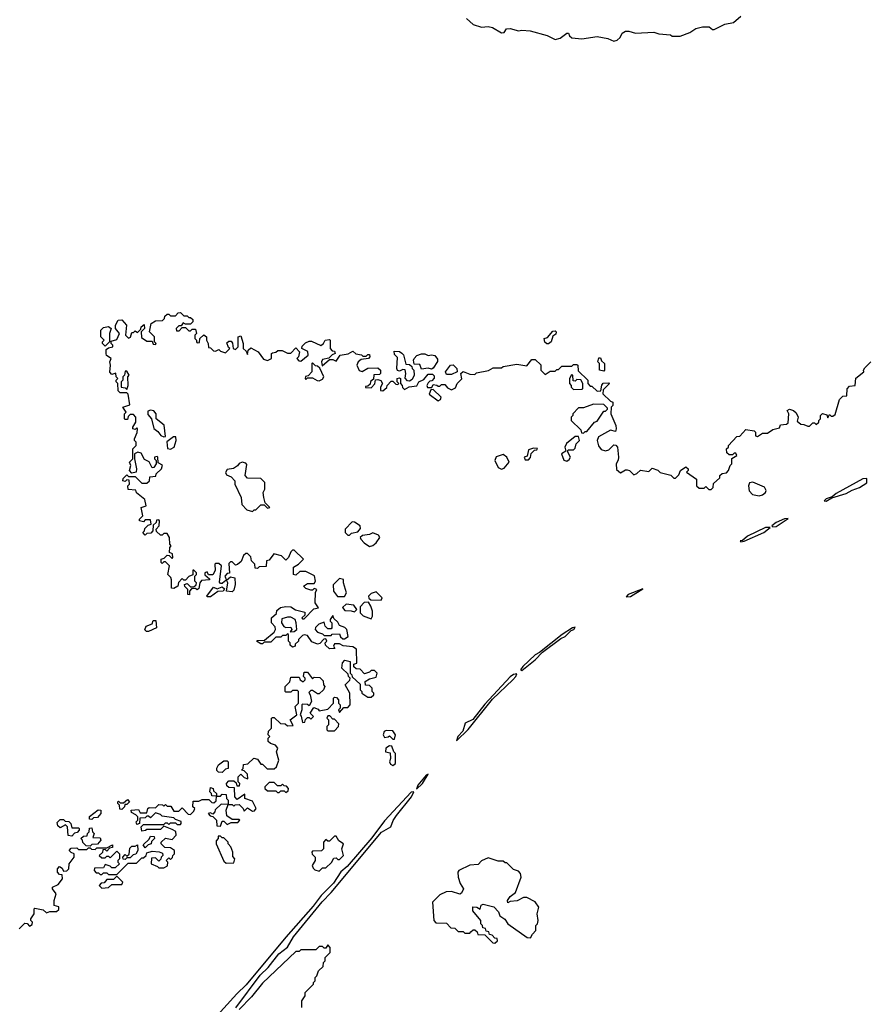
# Model space of a CAD drawing. Extents: x 2604950 to 2749250, y 940531 to 1028284.
# Tile 67 of 220: x 2634624 to 2639703, y 1000495 to 1006381. Entities that reach past the tile are written whole.
import ezdxf

# ---------------------------------------------------------------- set-up
doc = ezdxf.new("R2010")
doc.units = 0

msp = doc.modelspace()

# ---------------------------------------------------------------- linework, layer by layer
at = {"layer": '0CON05XD'}
for points in [[(2637295, 1006387.5), (2637335, 1006352.5), (2637385, 1006336.7), (2637425, 1006340), (2637450, 1006335), (2637505, 1006302.5), (2637520, 1006305), (2637533.3, 1006326.7), (2637555, 1006327.5), (2637605, 1006313.3), (2637625, 1006317.5), (2637675, 1006313.3), (2637776.4, 1006286.4), (2637825, 1006263.3), (2637855, 1006270), (2637895, 1006300), (2637905, 1006300), (2637910, 1006285), (2637925, 1006272.5), (2637985, 1006266.7), (2638075, 1006280), (2638139.3, 1006269.3), (2638175, 1006253.3), (2638195, 1006257.5), (2638212.5, 1006275), (2638225, 1006300), (2638245, 1006312.5), (2638265, 1006312.5), (2638305, 1006300), (2638415, 1006306.2), (2638445, 1006296.2), (2638515, 1006290), (2638525, 1006282.5), (2638573, 1006283), (2638630, 1006305), (2638665, 1006327.5), (2638705, 1006337.5), (2638745, 1006337.5), (2638765, 1006322.5), (2638775, 1006322.5), (2638840, 1006355), (2638890, 1006365), (2638935, 1006402.5)], [(2635848.3, 1003021.7), (2635835, 1003010), (2635825, 1003010), (2635818.3, 1003018.3), (2635830, 1003115), (2635815, 1003130), (2635795, 1003130), (2635790, 1003125), (2635791.7, 1003088.3), (2635778.3, 1003061.7), (2635751.7, 1003061.7), (2635745, 1003080), (2635730, 1003075), (2635731.7, 1003061.7), (2635758.3, 1003038.3), (2635758.3, 1003031.7), (2635711.7, 1003028.3), (2635700, 1003015), (2635695, 1002980), (2635685, 1002972.5), (2635675, 1002980), (2635651.7, 1002978.3), (2635640, 1002965), (2635638.3, 1002941.7), (2635630, 1002945), (2635630, 1002975), (2635611.7, 1002991.7), (2635610, 1003005), (2635625, 1003010), (2635645, 1002990), (2635665, 1002990), (2635678.3, 1003001.7), (2635680, 1003015), (2635670, 1003025), (2635670, 1003055), (2635680, 1003065), (2635680, 1003075), (2635665, 1003090), (2635660, 1003090), (2635658.3, 1003061.7), (2635635, 1003052.5), (2635615, 1003030), (2635605, 1003030), (2635595, 1003040), (2635573, 1003017), (2635570, 1002995), (2635545, 1002980), (2635531.7, 1002981.7), (2635531.7, 1003031.7), (2635527, 1003047), (2635510, 1003065), (2635520, 1003115), (2635495, 1003140), (2635485, 1003140), (2635475, 1003130), (2635470, 1003135), (2635470, 1003155), (2635488.3, 1003161.7), (2635505, 1003180), (2635518.3, 1003178.3), (2635535, 1003160), (2635540, 1003165), (2635538.3, 1003188.3), (2635520, 1003195), (2635522.5, 1003225), (2635530, 1003235), (2635522.5, 1003245), (2635520, 1003285), (2635505, 1003310), (2635485, 1003310), (2635475, 1003300), (2635465, 1003300), (2635441.7, 1003321.7), (2635440, 1003335), (2635457.5, 1003355), (2635460, 1003385), (2635455, 1003390), (2635441.7, 1003388.3), (2635440, 1003375), (2635421.7, 1003358.3), (2635420, 1003325), (2635408.3, 1003311.7), (2635385, 1003310), (2635375, 1003300), (2635360, 1003315), (2635370, 1003325), (2635371.7, 1003338.3), (2635391.7, 1003358.3), (2635410, 1003365), (2635405, 1003390), (2635375, 1003390), (2635365, 1003380), (2635340, 1003385), (2635340, 1003395), (2635360, 1003415), (2635350, 1003465), (2635380, 1003475), (2635371.7, 1003511.7), (2635321.7, 1003551.7), (2635318.3, 1003568.3), (2635271.7, 1003571.7), (2635270, 1003595), (2635280, 1003605), (2635278.3, 1003628.3), (2635265, 1003630), (2635255, 1003620), (2635240, 1003625), (2635241.7, 1003638.3), (2635265, 1003660), (2635275, 1003650), (2635315, 1003650), (2635355, 1003610), (2635385, 1003610), (2635400, 1003625), (2635401.7, 1003648.3), (2635438.3, 1003651.7), (2635440, 1003665), (2635472.5, 1003695), (2635477, 1003717), (2635451.7, 1003731.7), (2635450, 1003765), (2635445, 1003770), (2635430, 1003765), (2635430, 1003755), (2635440, 1003745), (2635440, 1003725), (2635426.4, 1003703.6), (2635415, 1003702.5), (2635398.3, 1003738.3), (2635370.7, 1003750.7), (2635349.3, 1003789.3), (2635330, 1003795), (2635310, 1003785), (2635310, 1003755), (2635322.5, 1003695), (2635320, 1003675), (2635295, 1003670), (2635280, 1003685), (2635287.5, 1003715), (2635280, 1003735), (2635300, 1003755), (2635300, 1003815), (2635320, 1003835), (2635320, 1003855), (2635310, 1003865), (2635310, 1003875), (2635326.4, 1003913.6), (2635327.5, 1003935), (2635325, 1003940), (2635315, 1003930), (2635300, 1003935), (2635300, 1003945), (2635317.5, 1003975), (2635317.5, 1004005), (2635305, 1004020), (2635285, 1004020), (2635271.7, 1004008.3), (2635268.3, 1003991.7), (2635255, 1003990), (2635250, 1003995), (2635250, 1004025), (2635260, 1004035), (2635240, 1004065), (2635281.7, 1004078.3), (2635271.7, 1004141.7), (2635265, 1004150), (2635225, 1004150), (2635213, 1004163), (2635210, 1004205), (2635200, 1004215), (2635200, 1004225), (2635210, 1004235), (2635200, 1004245), (2635198.3, 1004268.3), (2635175, 1004260), (2635163, 1004273), (2635167.5, 1004315), (2635162.5, 1004335), (2635170, 1004355), (2635143.3, 1004373.3), (2635140, 1004385), (2635141.7, 1004408.3), (2635155, 1004420), (2635180, 1004425), (2635180, 1004435), (2635170, 1004445), (2635171.7, 1004458.3), (2635205, 1004470), (2635220, 1004505), (2635197.5, 1004535), (2635197.5, 1004555), (2635212.5, 1004585), (2635235, 1004587.5), (2635262.5, 1004555), (2635257.5, 1004495), (2635275, 1004477.5), (2635286.7, 1004483.3), (2635295, 1004510), (2635305, 1004510), (2635315, 1004520), (2635328.3, 1004511.7), (2635348.3, 1004531.7), (2635350, 1004545), (2635368.3, 1004558.3), (2635370, 1004535), (2635350, 1004515), (2635351.7, 1004481.7), (2635385, 1004460), (2635415, 1004460), (2635421.7, 1004441.7), (2635435, 1004440), (2635440, 1004445), (2635430, 1004455), (2635430, 1004485), (2635400, 1004515), (2635410, 1004565), (2635435, 1004580), (2635478.3, 1004581.7), (2635490, 1004595), (2635491.7, 1004608.3), (2635505, 1004620), (2635515, 1004620), (2635525, 1004610), (2635555, 1004610), (2635571.7, 1004628.3), (2635585, 1004630), (2635605, 1004610), (2635625, 1004610), (2635635, 1004600), (2635645, 1004600), (2635658.3, 1004588.3), (2635660, 1004575), (2635645, 1004560), (2635615, 1004560), (2635601.7, 1004568.3), (2635588.3, 1004551.7), (2635575, 1004550), (2635560, 1004535), (2635561.7, 1004521.7), (2635578.3, 1004521.7), (2635595, 1004540), (2635615, 1004540), (2635635, 1004520), (2635645, 1004520), (2635655, 1004530), (2635675, 1004530), (2635680, 1004505), (2635670, 1004495), (2635670, 1004475), (2635680, 1004465), (2635680, 1004455), (2635685, 1004450), (2635698.3, 1004451.7), (2635700, 1004475), (2635725, 1004497.5), (2635740, 1004485), (2635740, 1004465), (2635750, 1004445), (2635751.7, 1004421.7), (2635765, 1004420), (2635781.7, 1004401.7), (2635795, 1004400), (2635815, 1004410), (2635825, 1004400), (2635855, 1004390), (2635880, 1004415), (2635871.7, 1004421.7), (2635861.7, 1004448.3), (2635875, 1004460), (2635888.3, 1004458.3), (2635897, 1004447), (2635900, 1004415), (2635915, 1004410), (2635930, 1004425), (2635930, 1004485), (2635945, 1004490), (2635960, 1004445), (2635960, 1004415), (2635978.3, 1004398.3), (2635985, 1004380), (2635990, 1004405), (2636005, 1004420), (2636050, 1004395), (2636081.7, 1004351.7), (2636105, 1004342.5), (2636130, 1004355), (2636130, 1004385), (2636135, 1004390), (2636155, 1004392.5), (2636167, 1004403), (2636193.6, 1004403.6), (2636225, 1004387.5), (2636245, 1004387.5), (2636275, 1004420), (2636297.5, 1004395), (2636290, 1004365), (2636280, 1004355), (2636291.7, 1004341.7), (2636305, 1004340), (2636347.5, 1004375), (2636346.4, 1004396.4), (2636310, 1004415), (2636311.7, 1004428.3), (2636331.7, 1004448.3), (2636355, 1004460), (2636369.3, 1004459.3), (2636425, 1004432.5), (2636440, 1004445), (2636450, 1004465), (2636475, 1004470), (2636480, 1004465), (2636480, 1004415), (2636491.7, 1004401.7), (2636505, 1004400), (2636510, 1004385), (2636491.7, 1004378.3), (2636471.7, 1004358.3), (2636435, 1004350), (2636427.5, 1004335), (2636432.5, 1004312.5), (2636475, 1004350), (2636495, 1004350), (2636515, 1004340), (2636540, 1004375), (2636587, 1004383), (2636615, 1004400), (2636633, 1004383), (2636667, 1004377), (2636675, 1004370), (2636695, 1004370), (2636705, 1004380), (2636715, 1004380), (2636717.5, 1004365), (2636710, 1004355), (2636665, 1004350), (2636647.5, 1004335), (2636640, 1004315), (2636653, 1004283), (2636671.7, 1004278.3), (2636705, 1004297.5), (2636765, 1004300), (2636780, 1004285), (2636780, 1004265), (2636775, 1004260), (2636741.7, 1004258.3), (2636738.3, 1004231.7), (2636721.7, 1004218.3), (2636718.3, 1004201.7), (2636705, 1004190), (2636691.7, 1004188.3), (2636691.7, 1004181.7), (2636725, 1004180), (2636747, 1004203), (2636751.7, 1004228.3), (2636765, 1004230), (2636783, 1004223), (2636792.5, 1004205), (2636780, 1004185), (2636780, 1004165), (2636795, 1004162.5), (2636818.3, 1004181.7), (2636820, 1004195), (2636845, 1004220), (2636855, 1004220), (2636871.7, 1004201.7), (2636885, 1004200), (2636890, 1004205), (2636880, 1004215), (2636880, 1004235), (2636895, 1004240), (2636900, 1004235), (2636900, 1004205), (2636910, 1004195), (2636911.7, 1004181.7), (2636925, 1004170), (2636953, 1004187), (2636997, 1004193), (2637010, 1004215), (2637039.3, 1004230.7), (2637065, 1004262.5), (2637091.7, 1004261.7), (2637101.7, 1004251.7), (2637101.7, 1004238.3), (2637088.3, 1004221.7), (2637075, 1004220), (2637065, 1004210), (2637057.5, 1004195), (2637061.7, 1004181.7), (2637088.3, 1004181.7), (2637095, 1004200), (2637117, 1004197), (2637125, 1004190), (2637135, 1004190), (2637145, 1004200), (2637165, 1004200), (2637180.7, 1004180.7), (2637205, 1004167.5), (2637230, 1004180), (2637240, 1004205), (2637267, 1004233), (2637260, 1004265), (2637275, 1004277.5), (2637315, 1004262.5), (2637345, 1004260), (2637355, 1004270), (2637427, 1004283), (2637455, 1004300), (2637505, 1004300), (2637515, 1004307.5), (2637595, 1004322.5), (2637655, 1004312.5), (2637685, 1004350), (2637705, 1004350), (2637738.3, 1004318.3), (2637740, 1004285), (2637765, 1004260), (2637795, 1004280), (2637825, 1004280), (2637835, 1004290), (2637845, 1004290), (2637865, 1004310), (2637925, 1004310), (2637935, 1004320), (2637955, 1004320), (2637960, 1004315), (2637961.7, 1004281.7), (2638020, 1004225), (2638020, 1004205), (2638035, 1004190), (2638045, 1004190), (2638075, 1004160), (2638098.3, 1004161.7), (2638103, 1004197), (2638111.7, 1004208.3), (2638145, 1004210), (2638150, 1004205), (2638111.7, 1004168.3), (2638110, 1004145), (2638155, 1004100), (2638170, 1004095), (2638170, 1004075), (2638160, 1004065), (2638157.5, 1004025), (2638187.5, 1003955), (2638190, 1003935), (2638185, 1003920), (2638155, 1003926.7), (2638083.6, 1003886.4), (2638076.7, 1003865), (2638083.9, 1003833.9), (2638100.7, 1003810.7), (2638125, 1003802.5), (2638145, 1003810), (2638175, 1003840), (2638188.3, 1003838.3), (2638197.5, 1003825), (2638202.5, 1003765), (2638201.7, 1003748.3), (2638190, 1003725), (2638191.7, 1003691.7), (2638215, 1003672.5), (2638245, 1003690), (2638255, 1003690), (2638270, 1003685), (2638295, 1003660), (2638313, 1003667)], [(2635135, 1004430), (2635120, 1004445), (2635120, 1004455), (2635130, 1004465), (2635110, 1004485), (2635110, 1004525), (2635125, 1004540), (2635155, 1004547.5), (2635170, 1004535), (2635160, 1004505), (2635160, 1004455), (2635135, 1004430)], [(2637785, 1004442.5), (2637775, 1004442.5), (2637763.6, 1004453.6), (2637760, 1004475), (2637778.3, 1004481.7), (2637811.7, 1004518.3), (2637825, 1004520), (2637830, 1004515), (2637828.3, 1004501.7), (2637811.7, 1004488.3), (2637800, 1004455), (2637785, 1004442.5)], [(2636955, 1004220), (2636941.7, 1004221.7), (2636928.3, 1004238.3), (2636932.5, 1004265), (2636928.3, 1004288.3), (2636915, 1004290), (2636895, 1004280), (2636883.3, 1004283.3), (2636877.5, 1004295), (2636881.7, 1004361.7), (2636865, 1004380), (2636861.7, 1004398.3), (2636895, 1004397.5), (2636908.3, 1004388.3), (2636917.5, 1004377.5), (2636931.7, 1004321.7), (2636955, 1004320), (2636968.3, 1004308.3), (2636970, 1004295), (2636980, 1004285), (2636982.5, 1004255), (2636969.3, 1004230.7), (2636955, 1004220)], [(2637085, 1004292.5), (2637065, 1004296.7), (2637025, 1004292.5), (2637015, 1004320), (2636981.7, 1004321.7), (2636977.5, 1004345), (2636982.5, 1004355), (2636997, 1004373), (2637025, 1004383.3), (2637045, 1004382.5), (2637065, 1004372.5), (2637085, 1004377.5), (2637105, 1004372.5), (2637121.7, 1004351.7), (2637121.7, 1004338.3), (2637095, 1004297.5), (2637085, 1004292.5)], [(2638115, 1004280), (2638090, 1004285), (2638090, 1004325), (2638080, 1004335), (2638085, 1004360), (2638095, 1004360), (2638101.7, 1004341.7), (2638120, 1004325), (2638120, 1004285), (2638115, 1004280)], [(2636415, 1004222.5), (2636435, 1004232.5), (2636442.5, 1004245), (2636418.3, 1004298.3), (2636405, 1004310), (2636391.7, 1004311.7), (2636375, 1004330), (2636370, 1004325), (2636370, 1004275), (2636348.3, 1004251.7), (2636331.7, 1004248.3), (2636330, 1004235), (2636335, 1004230), (2636345, 1004240), (2636375, 1004240), (2636403, 1004223), (2636415, 1004222.5)], [(2637205, 1004260), (2637175, 1004260), (2637170, 1004275), (2637200, 1004315), (2637215, 1004317.5), (2637237.5, 1004295), (2637240, 1004275), (2637205, 1004260)], [(2638313, 1003667), (2638335, 1003687.5), (2638385, 1003680), (2638405, 1003700), (2638438.3, 1003688.3), (2638453, 1003673), (2638517, 1003657), (2638535, 1003640), (2638545, 1003640), (2638565, 1003660), (2638573.6, 1003686.4), (2638605, 1003707.5), (2638620, 1003695), (2638620, 1003685), (2638610, 1003675), (2638670, 1003635), (2638670, 1003595), (2638685, 1003580), (2638715, 1003580), (2638725, 1003590), (2638743, 1003573), (2638757, 1003573), (2638770, 1003585), (2638771.7, 1003608.3), (2638808.3, 1003641.7), (2638810, 1003655), (2638823, 1003667), (2638848.3, 1003671.7), (2638860, 1003685), (2638870, 1003715), (2638880, 1003725), (2638881.7, 1003758.3), (2638910, 1003775), (2638905, 1003790), (2638895, 1003790), (2638885, 1003780), (2638865, 1003780), (2638851.7, 1003791.7), (2638850, 1003815), (2638860, 1003825), (2638860, 1003835), (2638911.7, 1003888.3), (2638928.3, 1003891.7), (2638965, 1003930), (2639015, 1003922.5), (2639022.5, 1003915), (2639023, 1003893), (2639035, 1003890), (2639065, 1003910), (2639095, 1003910), (2639125, 1003930), (2639165, 1003940), (2639171.7, 1003958.3), (2639207, 1003963), (2639218.3, 1003971.7), (2639222.5, 1004025), (2639212.5, 1004045), (2639225, 1004052.5), (2639250, 1004045), (2639265, 1004030), (2639277.5, 1004005), (2639271.7, 1003981.7), (2639293, 1003963), (2639311.7, 1003961.7), (2639335, 1003950), (2639345, 1003950), (2639365, 1003970), (2639375, 1003970), (2639385, 1003960), (2639400, 1003975), (2639400, 1003985), (2639410, 1003995), (2639410, 1004015), (2639423, 1004027), (2639448.3, 1004018.3), (2639455, 1004000), (2639465, 1004020), (2639475, 1004010), (2639485, 1004010), (2639499.3, 1004020.7), (2639525, 1004110), (2639545, 1004130), (2639568.3, 1004131.7), (2639570, 1004175), (2639585, 1004190), (2639617.5, 1004195), (2639623, 1004237), (2639670, 1004275), (2639667.5, 1004285), (2639675, 1004300), (2639712.5, 1004335)], [(2635265, 1004170), (2635272.5, 1004195), (2635270, 1004245), (2635277.5, 1004255), (2635265, 1004280), (2635255, 1004280), (2635250, 1004255), (2635240, 1004245), (2635240, 1004225), (2635230, 1004215), (2635230, 1004185), (2635255, 1004180), (2635265, 1004170)], [(2637935, 1004170), (2637985, 1004172.5), (2637990, 1004175), (2637990, 1004205), (2637978.3, 1004228.3), (2637955, 1004230), (2637945, 1004220), (2637931.7, 1004221.7), (2637930, 1004255), (2637921.7, 1004258.3), (2637910, 1004235), (2637910, 1004205), (2637920, 1004195), (2637920, 1004185), (2637935, 1004170)], [(2637125, 1004102.5), (2637139.3, 1004110.7), (2637142.5, 1004125), (2637095, 1004170), (2637081.7, 1004168.3), (2637071.7, 1004141.7), (2637125, 1004102.5)], [(2637995, 1003910), (2638005, 1003920), (2638015, 1003920), (2638060, 1003975), (2638075, 1003980), (2638115, 1004040), (2638125, 1004040), (2638138.3, 1004051.7), (2638138.3, 1004058.3), (2638115, 1004080), (2638055, 1004082.5), (2637995, 1004060), (2637965, 1004060), (2637930, 1004025), (2637930, 1004015), (2637920, 1004005), (2637920, 1003985), (2637978.3, 1003928.3), (2637981.7, 1003911.7), (2637995, 1003910)], [(2635485, 1003887.5), (2635495, 1003890), (2635487, 1003957), (2635440, 1003995), (2635440, 1004025), (2635425, 1004042.5), (2635405, 1004046.7), (2635390, 1004040), (2635390.8, 1004020.8), (2635412.5, 1003995), (2635426.4, 1003936.4), (2635449.5, 1003919.5), (2635467.5, 1003895), (2635485, 1003887.5)], [(2635525, 1003812.5), (2635547.5, 1003825), (2635560, 1003865), (2635557, 1003887), (2635542.5, 1003887.5), (2635503, 1003857), (2635508.3, 1003818.3), (2635525, 1003812.5)], [(2637895, 1003742.5), (2637909.3, 1003750.7), (2637917.5, 1003765), (2637900, 1003795), (2637900, 1003805), (2637905, 1003810), (2637935, 1003810), (2637945, 1003820), (2637950, 1003845), (2637970, 1003865), (2637965, 1003890), (2637945, 1003890), (2637893.6, 1003846.4), (2637883.3, 1003825), (2637888.3, 1003801.7), (2637862.5, 1003785), (2637877, 1003747), (2637895, 1003742.5)], [(2637665, 1003750), (2637677, 1003763), (2637681.7, 1003788.3), (2637701.7, 1003808.3), (2637715, 1003810), (2637718.3, 1003818.3), (2637695, 1003820), (2637665, 1003810), (2637658.3, 1003771.7), (2637640, 1003765), (2637645, 1003750), (2637665, 1003750)], [(2637505, 1003693.3), (2637519.3, 1003700.7), (2637550, 1003735), (2637536.1, 1003766.1), (2637515, 1003782.5), (2637473.1, 1003766.9), (2637464.1, 1003745.9), (2637484.2, 1003704.2), (2637505, 1003693.3)], [(2636015, 1003440), (2636025, 1003450), (2636035, 1003450), (2636065, 1003480), (2636085, 1003480), (2636105, 1003460), (2636120, 1003465), (2636091.7, 1003491.7), (2636082.5, 1003525), (2636080, 1003555), (2636090, 1003575), (2636090, 1003615), (2636065, 1003637.5), (2635985, 1003640), (2635972.5, 1003655), (2635981.7, 1003721.7), (2635975, 1003730), (2635953.9, 1003736.1), (2635935, 1003727.5), (2635926.4, 1003713.6), (2635901.7, 1003698.3), (2635865, 1003692.5), (2635853.6, 1003673.6), (2635860.7, 1003660.7), (2635888.3, 1003648.3), (2635910, 1003625), (2635910, 1003605), (2635947.5, 1003525), (2635951.7, 1003481.7), (2635981.7, 1003451.7), (2636015, 1003440)], [(2639445, 1003503.3), (2639478.3, 1003521.7), (2639565, 1003548.6), (2639601.1, 1003568.9), (2639645, 1003583.3), (2639687.3, 1003612.7), (2639687.8, 1003637.8), (2639664.6, 1003635.4), (2639505, 1003548), (2639480.7, 1003529.3), (2639445, 1003516.2), (2639432.5, 1003505), (2639445, 1003503.3)], [(2639045, 1003533.8), (2639065, 1003540), (2639082.5, 1003555), (2639086.4, 1003566.4), (2639076.1, 1003586.1), (2639007, 1003617), (2638987, 1003613), (2638980, 1003595), (2638983.9, 1003563.9), (2639005, 1003543.3), (2639045, 1003533.8)], [(2636595, 1003300), (2636608.3, 1003311.7), (2636645, 1003320), (2636661.7, 1003338.3), (2636660, 1003355), (2636625, 1003377.5), (2636611.7, 1003378.3), (2636570, 1003335), (2636570, 1003315), (2636585, 1003300), (2636595, 1003300)], [(2638935, 1003260), (2638955, 1003263.8), (2639072.5, 1003315), (2639110, 1003345), (2639082.5, 1003345), (2638975, 1003293.8), (2638945, 1003267.5), (2638930, 1003265), (2638935, 1003260)], [(2639125, 1003350), (2639145, 1003352), (2639218.3, 1003398.3), (2639195, 1003396), (2639145, 1003375.8), (2639120, 1003355), (2639125, 1003350)], [(2636715, 1003232.5), (2636735, 1003237.5), (2636755, 1003252.5), (2636777.5, 1003285), (2636769.3, 1003299.3), (2636735, 1003312.5), (2636715, 1003302.5), (2636673, 1003297), (2636660, 1003285), (2636662.5, 1003275), (2636683.6, 1003253.6), (2636715, 1003232.5)], [(2634620, 1000945), (2634655, 1000980), (2634668.3, 1000978.3), (2634682.5, 1000962.5), (2634698.3, 1000971.7), (2634700, 1000985), (2634690, 1000995), (2634690, 1001005), (2634710, 1001035), (2634710, 1001065), (2634715, 1001070), (2634765, 1001060), (2634785, 1001042.5), (2634805, 1001050), (2634845, 1001050), (2634858.3, 1001061.7), (2634858.3, 1001078.3), (2634830, 1001085), (2634830, 1001115), (2634842.5, 1001155), (2634820, 1001185), (2634820, 1001195), (2634855, 1001210), (2634880, 1001245), (2634878.3, 1001268.3), (2634861.7, 1001271.7), (2634850, 1001285), (2634850, 1001305), (2634861.7, 1001318.3), (2634878.3, 1001308.3), (2634885, 1001290), (2634905, 1001292.5), (2634917.5, 1001305), (2634920, 1001335), (2634950, 1001375), (2634950, 1001395), (2634931.7, 1001401.7), (2634920, 1001415), (2634931.7, 1001428.3), (2634965, 1001430), (2634975, 1001420), (2635025, 1001420), (2635035, 1001430), (2635045, 1001430), (2635053, 1001423), (2635075, 1001420), (2635085, 1001430), (2635145, 1001430), (2635178.3, 1001448.3), (2635178.3, 1001431.7), (2635161.7, 1001428.3), (2635145, 1001410), (2635135, 1001420), (2635121.7, 1001418.3), (2635118.3, 1001401.7), (2635100, 1001385), (2635115, 1001370), (2635135, 1001370), (2635145, 1001380), (2635155, 1001380), (2635165, 1001370), (2635205, 1001410), (2635220, 1001395), (2635220, 1001365), (2635210, 1001355), (2635210, 1001345), (2635220, 1001335), (2635195, 1001310), (2635175, 1001310), (2635165, 1001320), (2635135, 1001330), (2635125, 1001310), (2635071.7, 1001308.3), (2635070, 1001295), (2635081.7, 1001281.7), (2635095, 1001280), (2635105, 1001270), (2635115, 1001270), (2635125, 1001280), (2635145, 1001280), (2635155, 1001270), (2635205, 1001270), (2635271.7, 1001338.3), (2635321.7, 1001338.3), (2635355, 1001370), (2635365, 1001370), (2635380, 1001385), (2635385, 1001400), (2635415, 1001410), (2635457, 1001407), (2635478.3, 1001398.3), (2635480, 1001385), (2635470, 1001375), (2635468.3, 1001361.7), (2635455, 1001350), (2635435, 1001370), (2635411.7, 1001368.3), (2635410, 1001335), (2635448.3, 1001318.3), (2635455, 1001310), (2635485, 1001310), (2635508.3, 1001321.7), (2635510, 1001345), (2635500, 1001355), (2635515, 1001370), (2635525, 1001360), (2635538.3, 1001371.7), (2635540, 1001385), (2635550, 1001395), (2635550, 1001415), (2635525, 1001430), (2635491.7, 1001431.7), (2635470, 1001455), (2635470, 1001465), (2635495, 1001487.5), (2635535, 1001480), (2635560, 1001505), (2635558.3, 1001528.3), (2635535, 1001540), (2635485, 1001560), (2635465, 1001540), (2635385, 1001540), (2635377, 1001533), (2635355, 1001530), (2635350, 1001555), (2635365, 1001570), (2635485, 1001570), (2635495, 1001580), (2635505, 1001580), (2635515, 1001570), (2635525, 1001580), (2635555, 1001580), (2635565, 1001570), (2635585, 1001570), (2635590, 1001575), (2635588.3, 1001588.3), (2635555, 1001600), (2635545, 1001610), (2635475, 1001620), (2635465, 1001630), (2635435, 1001640), (2635405, 1001610), (2635395, 1001620), (2635385, 1001620), (2635375, 1001610), (2635341.7, 1001608.3), (2635340, 1001575), (2635325, 1001570), (2635320, 1001585), (2635330, 1001595), (2635330, 1001615), (2635318.3, 1001628.3), (2635291.7, 1001641.7), (2635290, 1001655), (2635335, 1001660), (2635345, 1001640), (2635385, 1001640), (2635390, 1001665), (2635398.3, 1001671.7), (2635435, 1001670), (2635455, 1001690), (2635477.5, 1001687.5), (2635485, 1001680), (2635495, 1001690), (2635505, 1001680), (2635528.3, 1001678.3), (2635545, 1001650), (2635575, 1001650), (2635595, 1001670), (2635631.7, 1001631.7), (2635645, 1001630), (2635665, 1001650), (2635670, 1001665), (2635660, 1001675), (2635661.7, 1001708.3), (2635695, 1001710), (2635715, 1001720), (2635755, 1001720), (2635771.7, 1001701.7), (2635785, 1001700), (2635798.3, 1001711.7), (2635800, 1001740), (2635771.7, 1001741.7), (2635770, 1001755), (2635760, 1001765), (2635765, 1001790), (2635780, 1001785), (2635781.7, 1001771.7), (2635800, 1001755), (2635800, 1001740), (2635825, 1001740), (2635835, 1001750), (2635858.3, 1001748.3), (2635860, 1001725), (2635870, 1001715), (2635870, 1001690), (2635895, 1001690), (2635905, 1001680), (2635913, 1001687), (2635935, 1001690), (2635960, 1001665), (2635965, 1001650), (2635985, 1001670), (2636015, 1001650), (2636028.3, 1001651.7), (2636037.5, 1001665), (2636015, 1001710), (2635970, 1001725), (2635970, 1001750), (2635925, 1001720), (2635910, 1001735), (2635908.3, 1001788.3), (2635875, 1001790), (2635861.7, 1001801.7), (2635860, 1001815), (2635875, 1001830), (2635905, 1001830), (2635918.3, 1001818.3), (2635921.7, 1001801.7), (2635938.3, 1001801.7), (2635940, 1001815), (2635930, 1001825), (2635930, 1001855), (2635945, 1001870), (2635965, 1001850), (2635988.3, 1001841.7), (2635985, 1001870), (2635965, 1001890), (2635950, 1001895), (2635960, 1001905), (2635961.7, 1001928.3), (2635988.3, 1001931.7), (2636023, 1001967), (2636045, 1001960), (2636065, 1001930), (2636075, 1001930), (2636103, 1001903), (2636145, 1001902.5), (2636160, 1001915), (2636172.5, 1001955), (2636160, 1002005), (2636167.5, 1002025), (2636153, 1002043), (2636123, 1002053), (2636110, 1002065), (2636110, 1002085), (2636120, 1002095), (2636110, 1002105), (2636111.7, 1002128.3), (2636130, 1002145), (2636130, 1002205), (2636135, 1002210), (2636145, 1002210), (2636183, 1002173), (2636211.7, 1002171.7), (2636225, 1002160), (2636258.3, 1002161.7), (2636240, 1002195), (2636280, 1002225), (2636270, 1002275), (2636290, 1002295), (2636290, 1002365), (2636285, 1002370), (2636255, 1002370), (2636245, 1002360), (2636215, 1002360), (2636210, 1002365), (2636210, 1002395), (2636238.3, 1002421.7), (2636245, 1002450), (2636295, 1002450), (2636300, 1002435), (2636318.3, 1002421.7), (2636330, 1002435), (2636330, 1002445), (2636320, 1002455), (2636325, 1002480), (2636345, 1002480), (2636375, 1002440), (2636385, 1002450), (2636418.3, 1002448.3), (2636438.3, 1002428.3), (2636440, 1002405), (2636447.5, 1002395), (2636440, 1002375), (2636415, 1002350), (2636405, 1002350), (2636375, 1002370), (2636365, 1002370), (2636351.7, 1002358.3), (2636360, 1002345), (2636367.5, 1002305), (2636355, 1002280), (2636345, 1002287.5), (2636315, 1002290), (2636310, 1002285), (2636310, 1002255), (2636300, 1002225), (2636307, 1002217), (2636315, 1002180), (2636328.3, 1002181.7), (2636331.7, 1002198.3), (2636345, 1002210), (2636355, 1002210), (2636365, 1002200), (2636380, 1002215), (2636360, 1002235), (2636381.7, 1002268.3), (2636408.3, 1002258.3), (2636415, 1002250), (2636465, 1002260), (2636500, 1002295), (2636500, 1002325), (2636505, 1002330), (2636518.3, 1002328.3), (2636530, 1002315), (2636530, 1002295), (2636540, 1002285), (2636540, 1002265), (2636530, 1002255), (2636535, 1002240), (2636561.7, 1002268.3), (2636585, 1002270), (2636600, 1002285), (2636597.5, 1002355), (2636570, 1002405), (2636598.3, 1002431.7), (2636600, 1002445), (2636590, 1002455), (2636588.3, 1002468.3), (2636550, 1002505), (2636553, 1002537), (2636568.3, 1002551.7), (2636600, 1002545), (2636600, 1002475), (2636610, 1002465), (2636611.7, 1002451.7), (2636658.3, 1002408.3), (2636660, 1002375), (2636670, 1002365), (2636670, 1002355), (2636705, 1002330), (2636725, 1002330), (2636740, 1002345), (2636740, 1002355), (2636730, 1002365), (2636730, 1002385), (2636715, 1002400), (2636691.7, 1002401.7), (2636690, 1002425), (2636715, 1002440), (2636755, 1002450), (2636760, 1002475), (2636745, 1002490), (2636725, 1002490), (2636715, 1002480), (2636685, 1002470), (2636658.3, 1002498.3), (2636635, 1002500), (2636621.7, 1002511.7), (2636621.7, 1002528.3), (2636640, 1002535), (2636638.3, 1002618.3), (2636615, 1002632.5), (2636558.3, 1002638.3), (2636535, 1002650), (2636505, 1002650), (2636500, 1002635), (2636508.3, 1002621.7), (2636475, 1002620), (2636451.7, 1002641.7), (2636450, 1002655), (2636460, 1002665), (2636455, 1002680), (2636441.7, 1002678.3), (2636418.3, 1002651.7), (2636405, 1002647.5), (2636370.7, 1002660.7), (2636345, 1002700), (2636325, 1002702.5), (2636315, 1002700), (2636290, 1002675), (2636290, 1002665), (2636271.7, 1002648.3), (2636270, 1002635), (2636255, 1002630), (2636241.7, 1002641.7), (2636240, 1002655), (2636230, 1002665), (2636230, 1002705), (2636225, 1002710), (2636215, 1002700), (2636195, 1002700), (2636185, 1002690), (2636155, 1002690), (2636125, 1002660), (2636085, 1002660), (2636075, 1002650), (2636065, 1002650), (2636040, 1002665), (2636045, 1002670), (2636088.3, 1002671.7), (2636145, 1002720), (2636152.5, 1002735), (2636151.7, 1002751.7), (2636130, 1002775), (2636130, 1002805), (2636158.3, 1002831.7), (2636161.7, 1002848.3), (2636182.5, 1002867.5), (2636215, 1002873.3), (2636245, 1002870), (2636272.5, 1002852.5), (2636328.3, 1002838.3), (2636328.3, 1002821.7), (2636310, 1002805), (2636315, 1002800), (2636325, 1002800), (2636381.7, 1002858.3), (2636410, 1002865), (2636390, 1002895), (2636392.5, 1002957.5), (2636400, 1002975), (2636385, 1002980), (2636375, 1002970), (2636365, 1002970), (2636335, 1002980), (2636320, 1002995), (2636345, 1003010), (2636385, 1003010), (2636392.5, 1003025), (2636386.1, 1003056.1), (2636335, 1003082.5), (2636298.3, 1003081.7), (2636275, 1003060), (2636260, 1003065), (2636261.7, 1003108.3), (2636290, 1003125), (2636320, 1003155), (2636265, 1003210), (2636255, 1003210), (2636245, 1003200), (2636230, 1003165), (2636215, 1003150), (2636190, 1003175), (2636143, 1003187), (2636115, 1003150), (2636100, 1003145), (2636098.3, 1003111.7), (2636055, 1003110), (2636045, 1003100), (2636031.7, 1003101.7), (2636030, 1003125), (2636010, 1003145), (2636005, 1003170), (2635985, 1003190), (2635975, 1003190), (2635961.7, 1003178.3), (2635948.3, 1003141.7), (2635927, 1003123), (2635915, 1003120), (2635895, 1003140), (2635885, 1003140), (2635875, 1003130), (2635877.5, 1003072.5), (2635865, 1003070), (2635850, 1003055), (2635860, 1003030), (2635885, 1003050), (2635910, 1003045), (2635912.5, 1003005), (2635905, 1002970), (2635895, 1002960), (2635860, 1002965), (2635867.5, 1003015), (2635860, 1003030), (2635848.3, 1003021.7)], [(2635765, 1002930), (2635745, 1002930), (2635742.5, 1002935), (2635782.5, 1002987.5), (2635805, 1002977.5), (2635835, 1002990), (2635848.3, 1002978.3), (2635840, 1002965), (2635808.3, 1002961.7), (2635765, 1002930)], [(2636565, 1002932.5), (2636577.5, 1002955), (2636560, 1003015), (2636560, 1003035), (2636535, 1003040), (2636498.3, 1003001.7), (2636500, 1002965), (2636523, 1002933), (2636565, 1002932.5)], [(2636785, 1002910), (2636790, 1002925), (2636755, 1002960), (2636725, 1002950), (2636710, 1002935), (2636711.7, 1002921.7), (2636722.5, 1002912.5), (2636785, 1002910)], [(2638250, 1002930), (2638275, 1002933.1), (2638348.3, 1002978.3), (2638261.2, 1002945), (2638250, 1002930)], [(2636625, 1002840), (2636640, 1002855), (2636621.7, 1002881.7), (2636575, 1002887.5), (2636553, 1002867), (2636568.3, 1002848.3), (2636605, 1002847.5), (2636625, 1002840)], [(2636725, 1002800), (2636732.5, 1002815), (2636732.5, 1002845), (2636722.5, 1002875), (2636708.3, 1002898.3), (2636683, 1002897), (2636658.3, 1002871.7), (2636660, 1002835), (2636677.5, 1002817.5), (2636725, 1002800)], [(2636565, 1002680), (2636587, 1002693), (2636580, 1002735), (2636568.3, 1002748.3), (2636535, 1002760), (2636525, 1002780), (2636501.7, 1002801.7), (2636495, 1002820), (2636480, 1002795), (2636480, 1002785), (2636490, 1002775), (2636490, 1002745), (2636485, 1002740), (2636465, 1002740), (2636450, 1002755), (2636445, 1002780), (2636413, 1002767), (2636393, 1002747), (2636390, 1002735), (2636405, 1002720), (2636435, 1002710), (2636445, 1002700), (2636485, 1002700), (2636492.5, 1002707.5), (2636535, 1002710), (2636541.7, 1002691.7), (2636555, 1002680), (2636565, 1002680)], [(2635395, 1002722.5), (2635383, 1002723), (2635373, 1002733), (2635380, 1002755), (2635415, 1002770), (2635421.7, 1002788.3), (2635438.3, 1002788.3), (2635442.5, 1002745), (2635395, 1002722.5)], [(2636241.7, 1002721.7), (2636265, 1002722.5), (2636280, 1002735), (2636277.5, 1002775), (2636270, 1002795), (2636245, 1002810), (2636225, 1002810), (2636191.7, 1002798.3), (2636190, 1002775), (2636203.6, 1002753.6), (2636215, 1002747.5), (2636245, 1002750), (2636250, 1002735), (2636241.7, 1002721.7)], [(2637625, 1002490), (2637705, 1002554), (2637750, 1002600), (2637858.8, 1002681.2), (2637885, 1002694), (2637921.2, 1002728.8), (2637936.7, 1002735), (2637945, 1002750), (2637927.5, 1002745), (2637866.7, 1002705), (2637731.7, 1002598.3), (2637705, 1002583.8), (2637632, 1002515), (2637617.5, 1002495), (2637625, 1002490)], [(2637235, 1002070), (2637305, 1002137.5), (2637451.2, 1002318.8), (2637571.2, 1002435), (2637590, 1002455), (2637595, 1002470), (2637575, 1002465.8), (2637555, 1002452), (2637405, 1002288.8), (2637332.3, 1002197.7), (2637287.5, 1002175), (2637272.3, 1002127.7), (2637243.8, 1002095), (2637235, 1002070)], [(2636505, 1002130), (2636530, 1002155), (2636531.7, 1002171.7), (2636505, 1002200), (2636495, 1002200), (2636478.3, 1002218.3), (2636465, 1002220), (2636460, 1002205), (2636470, 1002195), (2636470, 1002165), (2636460, 1002155), (2636460, 1002135), (2636465, 1002130), (2636505, 1002130)], [(2636865, 1002080), (2636870, 1002105), (2636855, 1002130), (2636815, 1002132.5), (2636802.5, 1002125), (2636797.5, 1002105), (2636805, 1002090), (2636827, 1002093), (2636835, 1002100), (2636855, 1002080), (2636865, 1002080)], [(2636855, 1001922.5), (2636870, 1001935), (2636870, 1001995), (2636860, 1002005), (2636848.3, 1002038.3), (2636835, 1002040), (2636812.5, 1002025), (2636810, 1002005), (2636838.3, 1001998.3), (2636840, 1001965), (2636833.6, 1001943.6), (2636840.7, 1001930.7), (2636855, 1001922.5)], [(2635835, 1001880), (2635811.7, 1001881.7), (2635803, 1001893), (2635803, 1001907), (2635813.3, 1001926.7), (2635845, 1001950), (2635865, 1001950), (2635870, 1001945), (2635870, 1001905), (2635855, 1001900), (2635835, 1001880)], [(2636215, 1001760), (2636228.3, 1001771.7), (2636230, 1001785), (2636218.3, 1001798.3), (2636205, 1001800), (2636195, 1001810), (2636185, 1001800), (2636165, 1001800), (2636145, 1001820), (2636115, 1001820), (2636090, 1001795), (2636090, 1001785), (2636105, 1001770), (2636155, 1001770), (2636165, 1001760), (2636175, 1001760), (2636185, 1001770), (2636205, 1001770), (2636215, 1001760)], [(2636995, 1001780), (2637032.5, 1001815), (2637065, 1001870), (2637053.3, 1001865), (2637003.3, 1001805), (2636995, 1001780)], [(2635915.8, 1000474.2), (2636061.8, 1000668.2), (2636109.2, 1000715), (2636173.6, 1000796.4), (2636225, 1000836.7), (2636261.1, 1000898.9), (2636432.4, 1001107.6), (2636485, 1001162.5), (2636787.1, 1001522.9), (2636843.3, 1001555), (2636857, 1001593), (2636876.9, 1001623.1), (2636965.8, 1001735), (2636980, 1001765), (2636965, 1001762.5), (2636805, 1001591.2), (2636729.5, 1001490.5), (2636580.6, 1001319.4), (2636543.4, 1001286.6), (2636500.6, 1001219.4), (2636426, 1001145), (2636378.9, 1001081.1), (2636215, 1000896), (2635978, 1000612), (2635922.1, 1000557.9), (2635670.2, 1000279.8)], [(2635235, 1001660), (2635221.7, 1001661.7), (2635220, 1001685), (2635210, 1001695), (2635210, 1001705), (2635215, 1001710), (2635225, 1001700), (2635245, 1001700), (2635268.3, 1001718.3), (2635280, 1001705), (2635265, 1001690), (2635251.7, 1001688.3), (2635250, 1001675), (2635235, 1001660)], [(2635055, 1001600), (2635041.7, 1001601.7), (2635041.7, 1001618.3), (2635093, 1001657), (2635110, 1001655), (2635110, 1001635), (2635088.3, 1001611.7), (2635065, 1001610), (2635055, 1001600)], [(2635825, 1001560), (2635835, 1001590), (2635845, 1001590), (2635865, 1001570), (2635888.3, 1001581.7), (2635927.5, 1001582.5), (2635940, 1001595), (2635935, 1001600), (2635895, 1001600), (2635861.7, 1001621.7), (2635857.5, 1001655), (2635870, 1001690), (2635828.3, 1001691.7), (2635791.7, 1001658.3), (2635790, 1001645), (2635778.3, 1001631.7), (2635765, 1001640), (2635750, 1001635), (2635761.7, 1001621.7), (2635778.3, 1001618.3), (2635800, 1001595), (2635801.7, 1001561.7), (2635825, 1001560)], [(2634935, 1001500), (2634913, 1001503), (2634910, 1001555), (2634898.3, 1001568.3), (2634865, 1001550), (2634851.7, 1001561.7), (2634848.3, 1001581.7), (2634865, 1001600), (2634885, 1001600), (2634895, 1001590), (2634918.3, 1001588.3), (2634930, 1001575), (2634935, 1001550), (2634975, 1001550), (2634980, 1001545), (2634980, 1001535), (2634968.3, 1001521.7), (2634951.7, 1001518.3), (2634935, 1001500)], [(2635045, 1001440), (2635021.7, 1001441.7), (2635001.7, 1001461.7), (2635000, 1001475), (2634990, 1001485), (2635005, 1001500), (2635028.3, 1001501.7), (2635030, 1001515), (2635040, 1001525), (2635041.7, 1001548.3), (2635055, 1001550), (2635060, 1001525), (2635070, 1001515), (2635061.7, 1001491.7), (2635105, 1001490), (2635110, 1001475), (2635088.3, 1001451.7), (2635055, 1001450), (2635045, 1001440)], [(2635375, 1001430), (2635361.7, 1001448.3), (2635398.3, 1001481.7), (2635405, 1001500), (2635428.3, 1001498.3), (2635430, 1001485), (2635411.7, 1001468.3), (2635410, 1001455), (2635391.7, 1001448.3), (2635375, 1001430)], [(2635858.3, 1001338.3), (2635905, 1001340), (2635910, 1001365), (2635898.3, 1001378.3), (2635897.5, 1001405), (2635887, 1001437), (2635870, 1001455), (2635870, 1001465), (2635845, 1001490), (2635835, 1001490), (2635825, 1001500), (2635810, 1001500), (2635810, 1001485), (2635798.3, 1001471.7), (2635797.5, 1001455), (2635845, 1001350), (2635858.3, 1001338.3)], [(2636415, 1001290), (2636435, 1001310), (2636455, 1001310), (2636488.3, 1001341.7), (2636501.7, 1001368.3), (2636515, 1001370), (2636525, 1001360), (2636535, 1001360), (2636560, 1001385), (2636550, 1001425), (2636560, 1001455), (2636531.7, 1001471.7), (2636515, 1001500), (2636505, 1001500), (2636475, 1001470), (2636465, 1001470), (2636455, 1001480), (2636440, 1001465), (2636440, 1001425), (2636427.5, 1001412.5), (2636375, 1001410), (2636370, 1001405), (2636371.7, 1001391.7), (2636390, 1001375), (2636390, 1001355), (2636372.5, 1001325), (2636378.3, 1001308.3), (2636388.3, 1001298.3), (2636415, 1001290)], [(2635255, 1001360), (2635241.7, 1001361.7), (2635240, 1001375), (2635255, 1001390), (2635265, 1001380), (2635278.3, 1001391.7), (2635281.7, 1001428.3), (2635295, 1001440), (2635315, 1001440), (2635328.3, 1001448.3), (2635330, 1001415), (2635318.3, 1001391.7), (2635301.7, 1001388.3), (2635285, 1001370), (2635265, 1001370), (2635255, 1001360)], [(2637465, 1000860), (2637480, 1000875), (2637478.3, 1000888.3), (2637465, 1000890), (2637448.3, 1000908.3), (2637431.7, 1000911.7), (2637428.3, 1000928.3), (2637411.7, 1000931.7), (2637408.3, 1000948.3), (2637391.7, 1000951.7), (2637390, 1000965), (2637380, 1000975), (2637380, 1000995), (2637333, 1001053), (2637333.3, 1001076.7), (2637356.4, 1001076.4), (2637377, 1001063), (2637383, 1001087), (2637395, 1001092.5), (2637458.3, 1001078.3), (2637487, 1001047), (2637493.6, 1001023.6), (2637523.3, 1001003.3), (2637542.5, 1000975), (2637656.7, 1000893.3), (2637678.3, 1000891.7), (2637690, 1000915), (2637710, 1000935), (2637710, 1000965), (2637720, 1000975), (2637722.5, 1000995), (2637717.5, 1001035), (2637727.5, 1001075), (2637705, 1001107.5), (2637655, 1001132.5), (2637635, 1001132.5), (2637597, 1001113), (2637555, 1001110), (2637541.7, 1001101.7), (2637540, 1001115), (2637555, 1001140), (2637587, 1001163), (2637622.5, 1001255), (2637617, 1001277), (2637605, 1001290), (2637575, 1001300), (2637535, 1001340), (2637525, 1001340), (2637515, 1001350), (2637485, 1001350), (2637425, 1001370), (2637385, 1001352.5), (2637365, 1001330), (2637315, 1001326.7), (2637250, 1001295), (2637242.5, 1001285), (2637246, 1001255), (2637257.5, 1001217.5), (2637276, 1001185), (2637265, 1001160), (2637255, 1001152.5), (2637205, 1001170), (2637173, 1001167), (2637135, 1001150), (2637092.5, 1001105), (2637100, 1000995), (2637111.7, 1000981.7), (2637175, 1000980), (2637201.7, 1000951.7), (2637225, 1000950), (2637245, 1000930), (2637275, 1000930), (2637285, 1000920), (2637315, 1000920), (2637321.7, 1000928.3), (2637335, 1000940), (2637345, 1000940), (2637358.3, 1000928.3), (2637361.7, 1000911.7), (2637405, 1000910), (2637451.7, 1000861.7), (2637465, 1000860)], [(2635115, 1001190), (2635155, 1001192.5), (2635175, 1001210), (2635235, 1001210), (2635240, 1001225), (2635205, 1001260), (2635185, 1001240), (2635145, 1001240), (2635128.3, 1001221.7), (2635111.7, 1001218.3), (2635100, 1001205), (2635115, 1001190)], [(2636310, 1000475), (2636310, 1000515), (2636330, 1000545), (2636330, 1000565), (2636380, 1000615), (2636380, 1000625), (2636390, 1000635), (2636390, 1000655), (2636400, 1000665), (2636410, 1000695), (2636438.3, 1000721.7), (2636440, 1000745), (2636450, 1000755), (2636450, 1000775), (2636465, 1000790), (2636480, 1000805), (2636480, 1000835), (2636465, 1000850), (2636455, 1000830), (2636445, 1000830), (2636435, 1000840), (2636415, 1000840), (2636395, 1000820), (2636305, 1000820), (2636295, 1000810), (2636275, 1000810), (2636075, 1000621.2), (2636010, 1000540), (2635935, 1000463.3)]]:
    msp.add_lwpolyline(points, dxfattribs=at)

doc.saveas('drawing.dxf')
